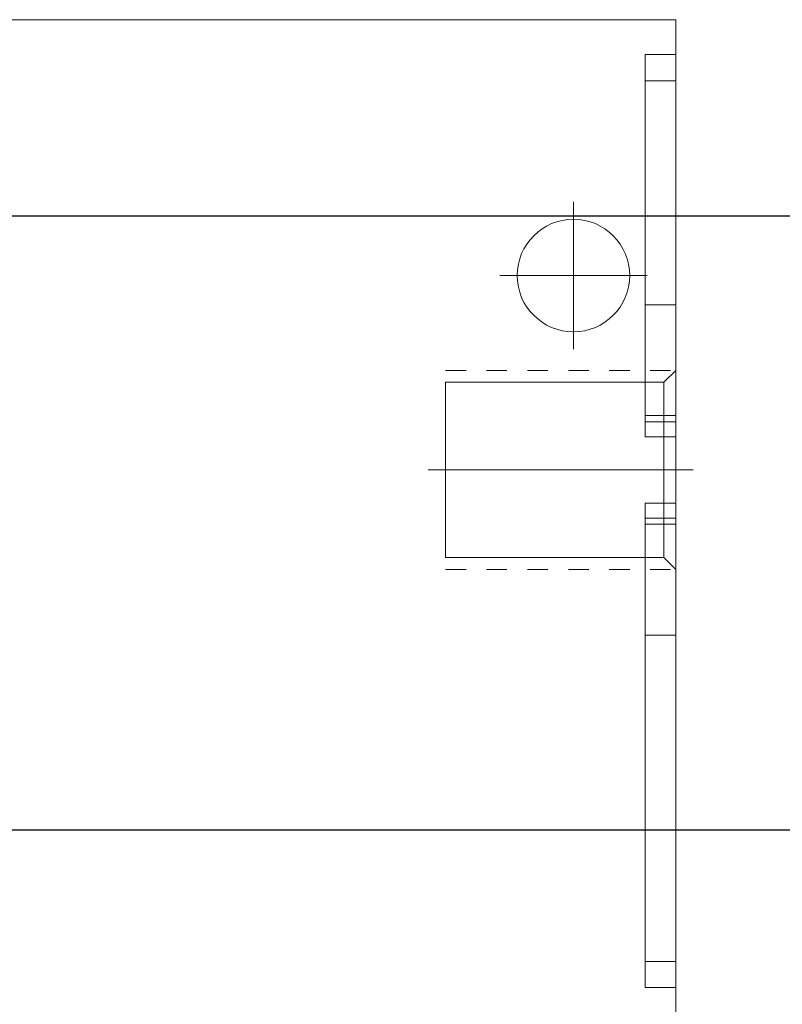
# Model space of a CAD drawing. Header units: millimetres. Extents: x 19428 to 22105, y 2439 to 5923.
# Tile 30 of 35: x 20284 to 20321, y 5408 to 5457. Entities that reach past the tile are written whole.
import ezdxf

# ---------------------------------------------------------------- set-up
doc = ezdxf.new("R2010")
doc.units = ezdxf.units.MM
doc.linetypes.add('CNS_DASHED', pattern=[2, 1, -1])
doc.layers.add('图层1', color=7, linetype='Continuous', lineweight=25)
doc.layers.add('图层7', color=4, linetype='Continuous', lineweight=13)

# ---------------------------------------------------------------- blocks, each defined once
blk = doc.blocks.new('VL-O-1-4')
at = {"layer": '图层7'}
for p, q in [((1886.476, -1469.81), (1841.476, -1469.81)), ((1886.476, -1518.81), (1886.476, -1469.81)), ((1886.476, -1471.519), (1884.976, -1471.519)), ((1884.976, -1490.196), (1884.976, -1471.519)), ((1886.476, -1472.793), (1884.976, -1472.793)), ((1881.476, -1478.707), (1881.476, -1485.914)), ((1877.873, -1482.31), (1885.079, -1482.31)), ((1884.976, -1483.736), (1886.476, -1483.736)), ((1885.895, -1487.527), (1886.476, -1486.946)), ((1875.226, -1496.093), (1875.226, -1487.527)), ((1875.226, -1487.527), (1885.895, -1487.527)), ((1885.895, -1496.093), (1885.895, -1487.527)), ((1886.476, -1489.156), (1884.976, -1489.156)), ((1886.476, -1489.458), (1884.976, -1489.458)), ((1886.476, -1490.196), (1884.976, -1490.196)), ((1887.329, -1491.81), (1874.373, -1491.81)), ((1886.476, -1493.425), (1884.976, -1493.425)), ((1884.976, -1517.102), (1884.976, -1493.425)), ((1886.476, -1494.162), (1884.976, -1494.162)), ((1886.476, -1494.465), (1884.976, -1494.465)), ((1885.895, -1496.093), (1875.226, -1496.093)), ((1886.476, -1496.674), (1885.895, -1496.093)), ((1886.476, -1499.885), (1884.976, -1499.885)), ((1886.476, -1515.828), (1884.976, -1515.828)), ((1886.476, -1517.102), (1884.976, -1517.102))]:
    blk.add_line(p, q, dxfattribs=at)
at = {"layer": '图层7', "linetype": 'CNS_DASHED'}
for p, q in [((1875.226, -1486.946), (1886.476, -1486.946)), ((1875.226, -1496.674), (1886.476, -1496.674))]:
    blk.add_line(p, q, dxfattribs=at)
at = {"layer": '图层7'}
blk.add_circle((1881.476, -1482.31), 2.75, dxfattribs=at)

msp = doc.modelspace()

# ---------------------------------------------------------------- linework, layer by layer
at = {"layer": '图层1'}
for p, q in [((19816.485, 5446.953), (21231.485, 5446.953)), ((19816.485, 5416.953), (21231.485, 5416.953))]:
    msp.add_line(p, q, dxfattribs=at)

# ---------------------------------------------------------------- block references
at = {"layer": '图层7'}
msp.add_blockref('VL-O-1-4', (18429.447, 6926.347), dxfattribs=at)

doc.saveas('drawing.dxf')
